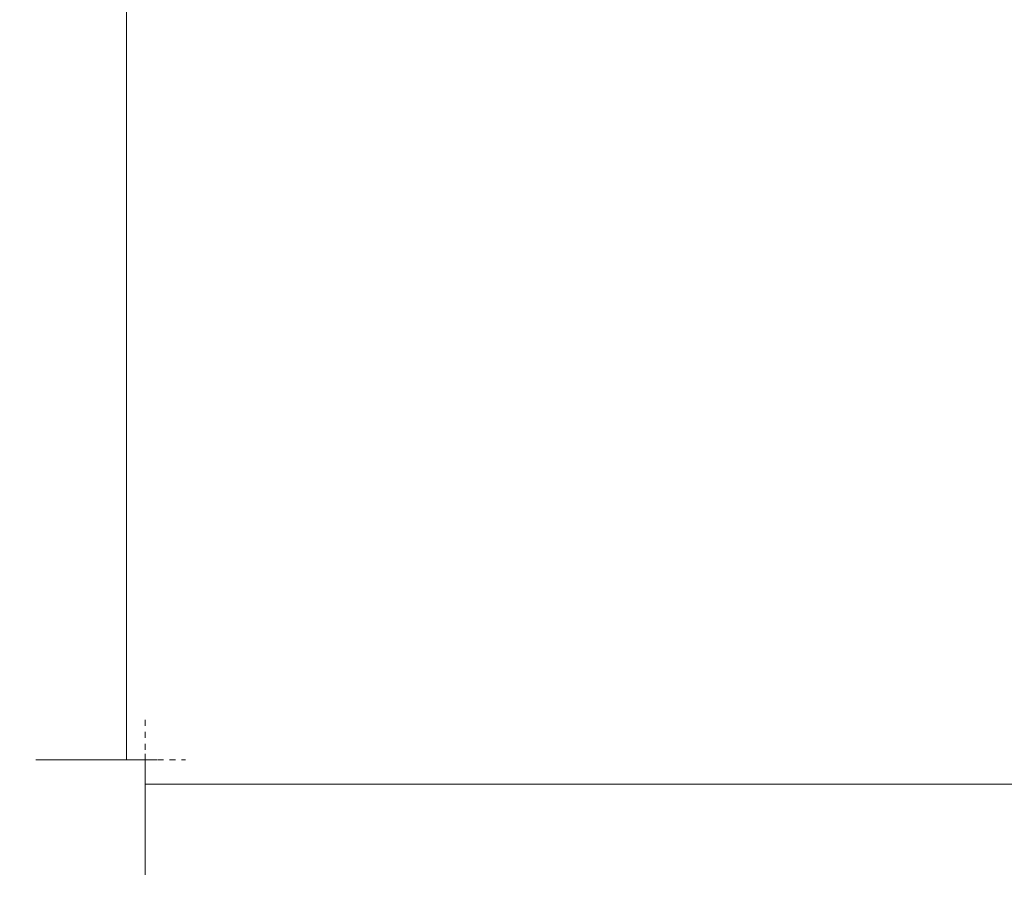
# Model space of a CAD drawing. Header units: millimetres. Extents: x 5395 to 9794, y 397 to 7363.
# Tile 1 of 38: x 5432 to 5920, y 397 to 824. Entities that reach past the tile are written whole.
import ezdxf

# ---------------------------------------------------------------- set-up
doc = ezdxf.new("R2010")
doc.units = ezdxf.units.MM
doc.linetypes.add('Dash', pattern=[6, 3, -3])
doc.layers.add('A-ANNO-DIMS', color=7, linetype='Dash', lineweight=9, true_color=0xd2d2d2)
doc.layers.add('A-ANNO-DIMS-15', color=7, linetype='Continuous', lineweight=9)
doc.styles.add('Arial Narrow', font='ARIALN.TTF', dxfattribs={"height": 33})
doc.dimstyles.new('FARO_-_2_2mm_Arial_Narrow_mm_Inch_Left', dxfattribs={"dimscale": 304.8, "dimtxt": 33.773222, "dimasz": 0, "dimexe": 0.147638, "dimexo": 0.0625, "dimgap": 0.024606, "dimtad": 1, "dimdec": 0, "dimzin": 0, "dimdsep": 46, "dimtxsty": 'Arial Narrow', "dimblk1": 'NONE', "dimblk2": 'NONE', "dimsah": 1, "dimcen": 0.09, "dimadec": 0, "dimazin": 0, "dimtfac": 1, "dimtdec": 4, "dimtix": 1, "dimtmove": 0, "dimatfit": 3, "dimfxl": 0.049213, "dimfxlon": 1, "dimtvp": 1, "dimtolj": 1, "dimtzin": 0, "dimarcsym": 2})

# ---------------------------------------------------------------- blocks, each defined once
blk = doc.blocks.new('DIMBLOCK1-Alzado_PDF')
at = {"layer": 'A-ANNO-DIMS-15', "color": 251, "true_color": 0x5b5b5b, "transparency": 16777216}
for p, q in [((5494.11, 460.19), (5494.11, 400.19)), ((5494.11, 445.19), (5494.11, 460.19)), ((7694.11, 460.19), (7694.11, 400.19)), ((7694.11, 445.19), (7694.11, 460.19)), ((5494.11, 445.19), (7694.11, 445.19))]:
    blk.add_line(p, q, dxfattribs=at)
at = {"layer": 'A-ANNO-DIMS-15', "color": 0, "transparency": 16777216, "insert": (6461.96, 495.34), "char_height": 33, "width": 317.1466, "attachment_point": 1, "line_spacing_factor": 0.974696, "style": 'Arial Narrow'}
blk.add_mtext('Variable Lenght', dxfattribs=at)
blk = doc.blocks.new('_None')
blk = doc.blocks.new('DIMBLOCK2-Alzado_PDF')
at = {"layer": 'A-ANNO-DIMS-15', "color": 251, "true_color": 0x5b5b5b, "transparency": 16777216}
for p, q in [((5484.83, 2000), (5439.76, 2000)), ((5484.76, 457.16), (5484.76, 2000)), ((5484.76, 2000), (5499.76, 2000)), ((5499.76, 457.16), (5439.76, 457.16)), ((5484.76, 457.16), (5499.76, 457.16))]:
    blk.add_line(p, q, dxfattribs=at)
at = {"layer": 'A-ANNO-DIMS-15', "color": 0, "transparency": 16777216, "insert": (5434.62, 1099.38), "char_height": 33, "width": 310.0703, "attachment_point": 1, "rotation": 90, "line_spacing_factor": 0.974696, "style": 'Arial Narrow'}
blk.add_mtext('Variable Heigth', dxfattribs=at)

msp = doc.modelspace()

# ---------------------------------------------------------------- linework, layer by layer
at = {"layer": 'A-ANNO-DIMS'}
for p, q in [((5494.11, 477.16), (5494.11, 457.16)), ((5494.11, 457.16), (5514.11, 457.16))]:
    msp.add_line(p, q, dxfattribs=at)

# ---------------------------------------------------------------- dimensions: what is measured, and where the dimension line sits
at = {"layer": 'A-ANNO-DIMS', "color": 251, "linetype": 'Continuous', "true_color": 0x5b5b5b}
dim = msp.add_linear_dim(base=(5484.76, 2000), p1=(5499.76, 457.16), p2=(5499.76, 2000), angle=90, text='Variable Heigth', dimstyle='FARO_-_2_2mm_Arial_Narrow_mm_Inch_Left', override={"dimpost": '<>', "dimfxl": 1542.84377}, dxfattribs=at)
dim.commit()
dim.dimension.update_dxf_attribs({"geometry": 'DIMBLOCK2-Alzado_PDF', "text_midpoint": (5455.91, 1228.58)})
dim = msp.add_linear_dim(base=(7694.11, 445.19), p1=(5494.11, 460.19), p2=(7694.11, 460.19), text='Variable Lenght', dimstyle='FARO_-_2_2mm_Arial_Narrow_mm_Inch_Left', override={"dimpost": '<>', "dimfxl": 2200.000497}, dxfattribs=at)
dim.commit()
dim.dimension.update_dxf_attribs({"geometry": 'DIMBLOCK1-Alzado_PDF', "text_midpoint": (6594.11, 474.04)})

doc.saveas('drawing.dxf')
